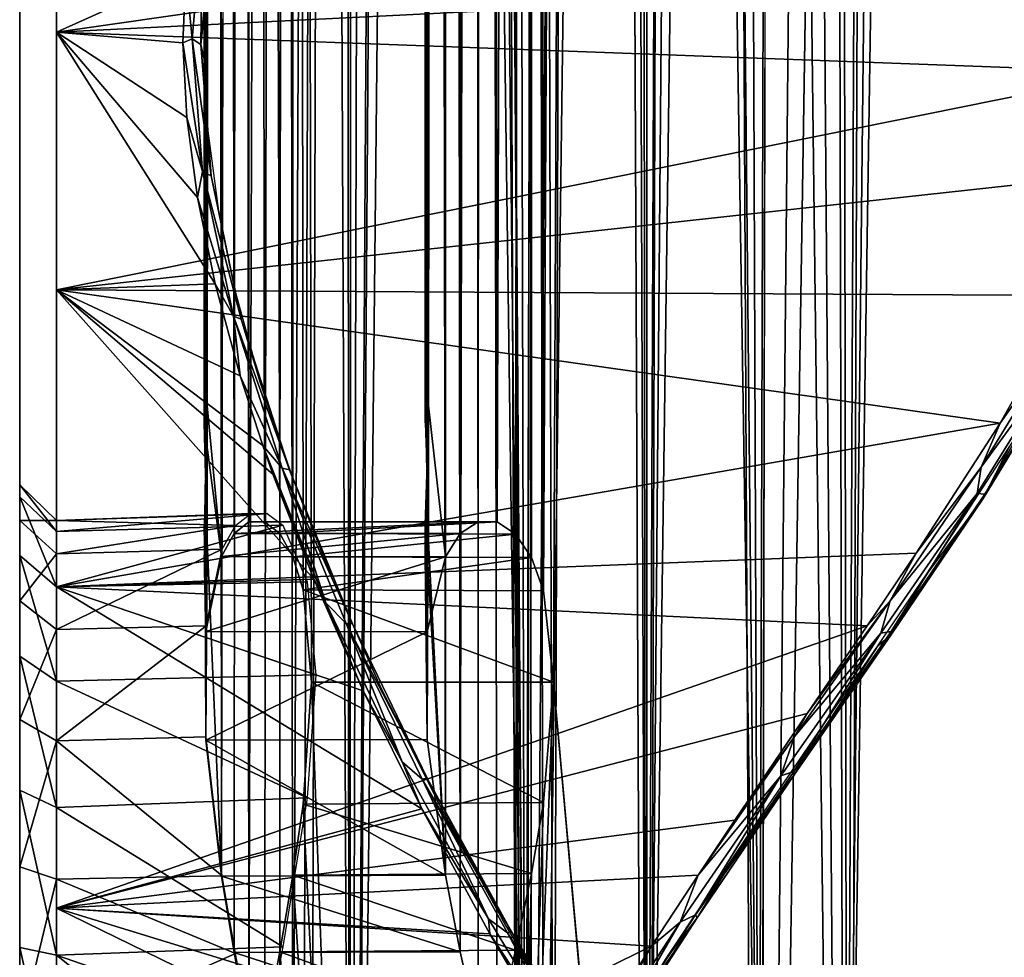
# Model space of a CAD drawing. Header units: millimetres. Extents: x -46 to 100, y -4 to 226.
# Tile 11 of 29: x 57 to 71, y 27 to 39. Entities that reach past the tile are written whole.
import ezdxf

# ---------------------------------------------------------------- set-up
doc = ezdxf.new("R2010")
doc.units = ezdxf.units.MM
doc.header["$LTSCALE"] = 65.185185
for name, color, linetype in [('1', 7, 'CONTINUOUS'), ('2', 7, 'CONTINUOUS'), ('3', 7, 'CONTINUOUS'), ('30', 7, 'CONTINUOUS'), ('33', 7, 'CONTINUOUS'), ('39', 7, 'CONTINUOUS'), ('4', 7, 'CONTINUOUS'), ('40', 7, 'CONTINUOUS'), ('5', 7, 'CONTINUOUS'), ('6', 7, 'CONTINUOUS'), ('7', 7, 'CONTINUOUS'), ('8', 7, 'CONTINUOUS'), ('9', 7, 'CONTINUOUS')]:
    doc.layers.add(name, color=color, linetype=linetype)

msp = doc.modelspace()

# ---------------------------------------------------------------- linework, layer by layer
at = {"layer": '1', "color": 137, "linetype": 'Continuous', "true_color": 0x2c8792}
for points in [[(57.412, 34.954, -7.328), (57.412, 44.438, 1.176), (57.412, 35.123, -8.102), (57.412, 34.954, -7.328)], [(57.412, 35.123, -8.102), (57.412, 44.438, 1.176), (57.412, 34.977, -8.88), (57.412, 35.123, -8.102)], [(57.412, 34.497, -6.682), (57.412, 44.438, 1.176), (57.412, 34.954, -7.328), (57.412, 34.497, -6.682)], [(57.412, 44.438, 1.176), (57.412, 44.155, -3.51), (57.412, 34.977, -8.88), (57.412, 44.438, 1.176)], [(57.412, 43.592, 5.794), (57.412, 44.438, 1.176), (57.412, 32.274, -6.335), (57.412, 43.592, 5.794)], [(57.412, 32.274, -6.335), (57.412, 44.438, 1.176), (57.412, 33.042, -6.142), (57.412, 32.274, -6.335)], [(57.412, 33.042, -6.142), (57.412, 44.438, 1.176), (57.412, 33.824, -6.265), (57.412, 33.042, -6.142)], [(57.412, 33.824, -6.265), (57.412, 44.438, 1.176), (57.412, 34.497, -6.682), (57.412, 33.824, -6.265)], [(57.412, 28.51, -19.155), (57.412, 23.824, -19.438), (57.412, 44.155, -3.51), (57.412, 28.51, -19.155)], [(57.412, 44.155, -3.51), (57.412, 23.824, -19.438), (57.412, 34.54, -9.54), (57.412, 44.155, -3.51)], [(57.412, 42.758, -7.992), (57.412, 28.51, -19.155), (57.412, 44.155, -3.51), (57.412, 42.758, -7.992)], [(57.412, 34.977, -8.88), (57.412, 44.155, -3.51), (57.412, 34.54, -9.54), (57.412, 34.977, -8.88)], [(57.412, 19.206, -18.592), (57.412, 43.592, 5.794), (57.412, 31.724, -6.724), (57.412, 19.206, -18.592)], [(57.412, 43.592, 5.794), (57.412, 19.206, -18.592), (57.412, 29.794, -6.404), (57.412, 43.592, 5.794)], [(57.412, 41.665, 10.075), (57.412, 43.592, 5.794), (57.412, 32.98, -0.571), (57.412, 41.665, 10.075)], [(57.412, 32.98, -0.571), (57.412, 43.592, 5.794), (57.412, 32.496, -2.796), (57.412, 32.98, -0.571)], [(57.412, 32.496, -2.796), (57.412, 43.592, 5.794), (57.412, 31.404, -4.794), (57.412, 32.496, -2.796)], [(57.412, 31.404, -4.794), (57.412, 43.592, 5.794), (57.412, 29.794, -6.404), (57.412, 31.404, -4.794)], [(57.412, 31.724, -6.724), (57.412, 43.592, 5.794), (57.412, 32.274, -6.335), (57.412, 31.724, -6.724)], [(57.412, 32.992, -17.758), (57.412, 28.51, -19.155), (57.412, 42.758, -7.992), (57.412, 32.992, -17.758)], [(57.412, 40.329, -12.01), (57.412, 32.992, -17.758), (57.412, 42.758, -7.992), (57.412, 40.329, -12.01)], [(57.412, 30.657, 5.657), (57.412, 41.665, 10.075), (57.412, 32.021, 3.834), (57.412, 30.657, 5.657)], [(57.412, 32.021, 3.834), (57.412, 41.665, 10.075), (57.412, 32.817, 1.701), (57.412, 32.021, 3.834)], [(57.412, 32.817, 1.701), (57.412, 41.665, 10.075), (57.412, 32.98, -0.571), (57.412, 32.817, 1.701)], [(57.412, 38.77, 13.77), (57.412, 41.665, 10.075), (57.412, 30.657, 5.657), (57.412, 38.77, 13.77)], [(57.412, 37.01, -15.329), (57.412, 32.992, -17.758), (57.412, 40.329, -12.01), (57.412, 37.01, -15.329)], [(57.412, 35.075, 16.665), (57.412, 38.77, 13.77), (57.412, 26.701, 7.817), (57.412, 35.075, 16.665)], [(57.412, 38.77, 13.77), (57.412, 30.657, 5.657), (57.412, 28.834, 7.021), (57.412, 38.77, 13.77)], [(57.412, 26.701, 7.817), (57.412, 38.77, 13.77), (57.412, 28.834, 7.021), (57.412, 26.701, 7.817)], [(57.412, 30.794, 18.592), (57.412, 35.075, 16.665), (57.412, 20.206, 6.404), (57.412, 30.794, 18.592)], [(57.412, 20.206, 6.404), (57.412, 35.075, 16.665), (57.412, 22.204, 7.496), (57.412, 20.206, 6.404)], [(57.412, 22.204, 7.496), (57.412, 35.075, 16.665), (57.412, 24.429, 7.98), (57.412, 22.204, 7.496)], [(57.412, 24.429, 7.98), (57.412, 35.075, 16.665), (57.412, 26.701, 7.817), (57.412, 24.429, 7.98)], [(57.412, 34.54, -9.54), (57.412, 23.824, -19.438), (57.412, 33.88, -9.977), (57.412, 34.54, -9.54)], [(57.412, 33.88, -9.977), (57.412, 23.824, -19.438), (57.412, 33.102, -10.123), (57.412, 33.88, -9.977)], [(57.412, 33.102, -10.123), (57.412, 19.206, -18.592), (57.412, 32.328, -9.954), (57.412, 33.102, -10.123)], [(57.412, 23.824, -19.438), (57.412, 19.206, -18.592), (57.412, 33.102, -10.123), (57.412, 23.824, -19.438)], [(57.412, 32.328, -9.954), (57.412, 19.206, -18.592), (57.412, 31.682, -9.497), (57.412, 32.328, -9.954)], [(57.412, 31.335, -7.274), (57.412, 19.206, -18.592), (57.412, 31.724, -6.724), (57.412, 31.335, -7.274)], [(57.412, 31.682, -9.497), (57.412, 19.206, -18.592), (57.412, 31.265, -8.824), (57.412, 31.682, -9.497)], [(57.412, 19.206, -18.592), (57.412, 31.335, -7.274), (57.412, 31.142, -8.042), (57.412, 19.206, -18.592)], [(57.412, 31.265, -8.824), (57.412, 19.206, -18.592), (57.412, 31.142, -8.042), (57.412, 31.265, -8.824)], [(57.412, 17.56, 9.999), (57.412, 30.794, 18.592), (57.412, 18.233, 9.582), (57.412, 17.56, 9.999)], [(57.412, 18.233, 9.582), (57.412, 30.794, 18.592), (57.412, 18.69, 8.935), (57.412, 18.233, 9.582)], [(57.412, 18.69, 8.935), (57.412, 30.794, 18.592), (57.412, 18.859, 8.162), (57.412, 18.69, 8.935)], [(57.412, 18.859, 8.162), (57.412, 30.794, 18.592), (57.412, 18.714, 7.384), (57.412, 18.859, 8.162)], [(57.412, 18.714, 7.384), (57.412, 30.794, 18.592), (57.412, 18.276, 6.724), (57.412, 18.714, 7.384)], [(57.412, 30.794, 18.592), (57.412, 6.408, -5.794), (57.412, 18.276, 6.724), (57.412, 30.794, 18.592)], [(57.412, 26.176, 19.438), (57.412, 30.794, 18.592), (57.412, 17.56, 9.999), (57.412, 26.176, 19.438)], [(57.412, 6.408, -5.794), (57.412, 30.794, 18.592), (57.412, 20.206, 6.404), (57.412, 6.408, -5.794)], [(57.412, 19.206, -18.592), (57.412, 14.925, -16.665), (57.412, 29.794, -6.404), (57.412, 19.206, -18.592)], [(57.412, 29.794, -6.404), (57.412, 14.925, -16.665), (57.412, 27.796, -7.496), (57.412, 29.794, -6.404)], [(57.412, 27.796, -7.496), (57.412, 14.925, -16.665), (57.412, 25.571, -7.98), (57.412, 27.796, -7.496)]]:
    msp.add_3dface(points, dxfattribs=at)
at = {"layer": '2', "color": 137, "linetype": 'Continuous', "true_color": 0x2c8792}
for points in [[(57.912, 39.124, 14.124), (71.692, 41.102, 10.553), (57.912, 41.912, 10.627), (57.912, 39.124, 14.124)], [(57.912, 41.912, -10.627), (59.666, 39.917, -13.144), (57.912, 39.124, -14.124), (57.912, 41.912, -10.627)], [(72.341, 39.842, 12.207), (71.692, 41.102, 10.553), (57.912, 39.124, 14.124), (72.341, 39.842, 12.207)], [(59.666, 39.917, -13.144), (59.628, 38.979, -14.141), (57.912, 39.124, -14.124), (59.666, 39.917, -13.144)], [(72.539, 38.582, 13.582), (72.341, 39.842, 12.207), (57.912, 39.124, 14.124), (72.539, 38.582, 13.582)], [(59.825, 36.879, -15.933), (60.065, 35.71, -16.726), (57.912, 39.124, -14.124), (59.825, 36.879, -15.933)], [(57.912, 39.124, -14.124), (60.065, 35.71, -16.726), (57.912, 35.627, -16.912), (57.912, 39.124, -14.124)], [(59.681, 37.967, -15.07), (59.825, 36.879, -15.933), (57.912, 39.124, -14.124), (59.681, 37.967, -15.07)], [(59.628, 38.979, -14.141), (59.681, 37.967, -15.07), (57.912, 39.124, -14.124), (59.628, 38.979, -14.141)], [(60.065, 35.71, -16.726), (60.404, 34.46, -17.443), (57.912, 35.627, -16.912), (60.065, 35.71, -16.726)], [(57.912, 35.627, -16.912), (61.403, 31.701, -18.622), (57.912, 31.597, -18.853), (57.912, 35.627, -16.912)], [(60.71, 33.516, -17.905), (60.848, 33.125, -18.078), (57.912, 35.627, -16.912), (60.71, 33.516, -17.905)], [(60.404, 34.46, -17.443), (60.71, 33.516, -17.905), (57.912, 35.627, -16.912), (60.404, 34.46, -17.443)], [(60.848, 33.125, -18.078), (61.403, 31.701, -18.622), (57.912, 35.627, -16.912), (60.848, 33.125, -18.078)], [(61.403, 31.701, -18.622), (62.075, 30.186, -19.063), (57.912, 31.597, -18.853), (61.403, 31.701, -18.622)], [(62.075, 30.186, -19.063), (62.871, 28.581, -19.386), (57.912, 31.597, -18.853), (62.075, 30.186, -19.063)], [(57.912, 31.597, -18.853), (62.871, 28.581, -19.386), (57.912, 27.236, -19.848), (57.912, 31.597, -18.853)], [(62.871, 28.581, -19.386), (63.792, 26.886, -19.575), (57.912, 27.236, -19.848), (62.871, 28.581, -19.386)], [(64.839, 25.107, -19.61), (65.984, 23.288, -19.476), (57.912, 27.236, -19.848), (64.839, 25.107, -19.61)], [(57.912, 27.236, -19.848), (65.984, 23.288, -19.476), (57.912, 22.764, -19.848), (57.912, 27.236, -19.848)], [(63.792, 26.886, -19.575), (64.839, 25.107, -19.61), (57.912, 27.236, -19.848), (63.792, 26.886, -19.575)]]:
    msp.add_3dface(points, dxfattribs=at)
at = {"layer": '3', "color": 137, "linetype": 'Continuous', "true_color": 0x2c8792}
for points in [[(72.539, 38.582, 13.582), (57.912, 39.124, 14.124), (57.912, 35.627, 16.912), (72.539, 38.582, 13.582)], [(72.34, 37.205, 14.844), (72.539, 38.582, 13.582), (57.912, 35.627, 16.912), (72.34, 37.205, 14.844)], [(71.691, 35.551, 16.103), (72.34, 37.205, 14.844), (57.912, 35.627, 16.912), (71.691, 35.551, 16.103)], [(57.912, 31.597, 18.853), (70.719, 33.816, 17.172), (57.912, 35.627, 16.912), (57.912, 31.597, 18.853)], [(70.719, 33.816, 17.172), (71.691, 35.551, 16.103), (57.912, 35.627, 16.912), (70.719, 33.816, 17.172)], [(69.577, 32.052, 18.033), (70.719, 33.816, 17.172), (57.912, 31.597, 18.853), (69.577, 32.052, 18.033)], [(68.912, 31.068, 18.424), (69.577, 32.052, 18.033), (57.912, 31.597, 18.853), (68.912, 31.068, 18.424)], [(57.912, 27.236, 19.848), (68.912, 31.068, 18.424), (57.912, 31.597, 18.853), (57.912, 27.236, 19.848)], [(68.099, 29.878, 18.818), (68.912, 31.068, 18.424), (57.912, 27.236, 19.848), (68.099, 29.878, 18.818)], [(67.116, 28.429, 19.187), (68.099, 29.878, 18.818), (57.912, 27.236, 19.848), (67.116, 28.429, 19.187)], [(66.618, 27.683, 19.332), (67.116, 28.429, 19.187), (57.912, 27.236, 19.848), (66.618, 27.683, 19.332)], [(65.987, 26.717, 19.475), (66.618, 27.683, 19.332), (57.912, 27.236, 19.848), (65.987, 26.717, 19.475)], [(57.912, 22.764, 19.848), (65.987, 26.717, 19.475), (57.912, 27.236, 19.848), (57.912, 22.764, 19.848)], [(64.842, 24.898, 19.61), (65.987, 26.717, 19.475), (57.912, 22.764, 19.848), (64.842, 24.898, 19.61)]]:
    msp.add_3dface(points, dxfattribs=at)
at = {"layer": '30', "linetype": 'Continuous'}
for points in [[(70.333, 201.493, -151.664), (71.235, 22.397, 28.086), (71.373, 203, -152.424), (70.333, 201.493, -151.664)], [(69.353, 200.02, -150.999), (71.235, 22.397, 28.086), (70.333, 201.493, -151.664), (69.353, 200.02, -150.999)], [(67.995, 197.887, -150.172), (71.235, 22.397, 28.086), (69.353, 200.02, -150.999), (67.995, 197.887, -150.172)], [(66.775, 195.861, -149.535), (67.442, 20.713, 26.401), (67.995, 197.887, -150.172), (66.775, 195.861, -149.535)], [(67.442, 20.713, 26.401), (71.235, 22.397, 28.086), (67.995, 197.887, -150.172), (67.442, 20.713, 26.401)], [(65.687, 193.952, -149.071), (67.442, 20.713, 26.401), (66.775, 195.861, -149.535), (65.687, 193.952, -149.071)], [(64.725, 192.165, -148.761), (67.442, 20.713, 26.401), (65.687, 193.952, -149.071), (64.725, 192.165, -148.761)], [(63.882, 190.501, -148.587), (64.276, 18.473, 24.162), (64.725, 192.165, -148.761), (63.882, 190.501, -148.587)], [(64.276, 18.473, 24.162), (67.442, 20.713, 26.401), (64.725, 192.165, -148.761), (64.276, 18.473, 24.162)], [(63.148, 188.956, -148.531), (64.276, 18.473, 24.162), (63.882, 190.501, -148.587), (63.148, 188.956, -148.531)], [(63.081, 188.809, -148.531), (64.276, 18.473, 24.162), (63.148, 188.956, -148.531), (63.081, 188.809, -148.531)], [(62.513, 187.525, -148.577), (64.276, 18.473, 24.162), (63.081, 188.809, -148.531), (62.513, 187.525, -148.577)], [(61.968, 186.202, -148.711), (64.276, 18.473, 24.162), (62.513, 187.525, -148.577), (61.968, 186.202, -148.711)], [(61.112, 183.847, -149.198), (61.893, 15.792, 21.48), (61.968, 186.202, -148.711), (61.112, 183.847, -149.198)], [(61.893, 15.792, 21.48), (64.276, 18.473, 24.162), (61.968, 186.202, -148.711), (61.893, 15.792, 21.48)], [(60.518, 181.828, -149.921), (60.942, 32.318, 1.643), (61.112, 183.847, -149.198), (60.518, 181.828, -149.921)], [(60.942, 32.318, 1.643), (61.121, 32.004, 2.681), (61.112, 183.847, -149.198), (60.942, 32.318, 1.643)], [(61.372, 30.303, 5.303), (61.893, 15.792, 21.48), (61.112, 183.847, -149.198), (61.372, 30.303, 5.303)], [(61.258, 31.554, 3.645), (61.372, 30.303, 5.303), (61.112, 183.847, -149.198), (61.258, 31.554, 3.645)], [(61.121, 32.004, 2.681), (61.258, 31.554, 3.645), (61.112, 183.847, -149.198), (61.121, 32.004, 2.681)], [(60.139, 180.087, -150.837), (60.321, 32.32, -1.633), (60.518, 181.828, -149.921), (60.139, 180.087, -150.837)], [(60.321, 32.32, -1.633), (60.522, 32.48, -0.548), (60.518, 181.828, -149.921), (60.321, 32.32, -1.633)], [(60.522, 32.48, -0.548), (60.736, 32.479, 0.556), (60.518, 181.828, -149.921), (60.522, 32.48, -0.548)], [(60.736, 32.479, 0.556), (60.942, 32.318, 1.643), (60.518, 181.828, -149.921), (60.736, 32.479, 0.556)], [(59.946, 178.573, -151.929), (59.955, 34.051, -7.212), (60.139, 180.087, -150.837), (59.946, 178.573, -151.929)], [(59.955, 34.051, -7.212), (60.149, 32.009, -2.669), (60.139, 180.087, -150.837), (59.955, 34.051, -7.212)], [(60.149, 32.009, -2.669), (60.321, 32.32, -1.633), (60.139, 180.087, -150.837), (60.149, 32.009, -2.669)], [(59.923, 177.252, -153.201), (59.929, 34.424, -8.277), (59.946, 178.573, -151.929), (59.923, 177.252, -153.201)], [(59.929, 34.424, -8.277), (59.947, 34.359, -7.702), (59.946, 178.573, -151.929), (59.929, 34.424, -8.277)], [(59.947, 34.359, -7.702), (59.955, 34.051, -7.212), (59.946, 178.573, -151.929), (59.947, 34.359, -7.702)], [(71.246, 177.328, -177.819), (71.235, -3.086, 2.603), (70.186, 176.561, -176.275), (71.246, 177.328, -177.819)], [(59.914, 34.232, -8.824), (59.929, 34.424, -8.277), (59.923, 177.252, -153.201), (59.914, 34.232, -8.824)], [(59.914, 33.824, -9.232), (59.914, 34.232, -8.824), (59.923, 177.252, -153.201), (59.914, 33.824, -9.232)], [(59.929, 33.277, -9.424), (59.914, 33.824, -9.232), (59.923, 177.252, -153.201), (59.929, 33.277, -9.424)], [(60.072, 176.102, -154.675), (59.929, 33.277, -9.424), (59.923, 177.252, -153.201), (60.072, 176.102, -154.675)], [(70.186, 176.561, -176.275), (67.442, -1.401, 4.287), (69.187, 175.892, -174.766), (70.186, 176.561, -176.275)], [(71.235, -3.086, 2.603), (67.442, -1.401, 4.287), (70.186, 176.561, -176.275), (71.235, -3.086, 2.603)], [(59.947, 32.702, -9.359), (59.929, 33.277, -9.424), (60.072, 176.102, -154.675), (59.947, 32.702, -9.359)], [(59.955, 32.212, -9.051), (59.947, 32.702, -9.359), (60.072, 176.102, -154.675), (59.955, 32.212, -9.051)], [(60.149, 27.669, -7.009), (59.955, 32.212, -9.051), (60.072, 176.102, -154.675), (60.149, 27.669, -7.009)], [(60.409, 175.124, -156.388), (60.149, 27.669, -7.009), (60.072, 176.102, -154.675), (60.409, 175.124, -156.388)], [(69.187, 175.892, -174.766), (67.442, -1.401, 4.287), (67.807, 175.066, -172.582), (69.187, 175.892, -174.766)], [(60.321, 26.633, -7.32), (60.149, 27.669, -7.009), (60.409, 175.124, -156.388), (60.321, 26.633, -7.32)], [(60.522, 25.548, -7.48), (60.321, 26.633, -7.32), (60.409, 175.124, -156.388), (60.522, 25.548, -7.48)], [(60.964, 174.336, -158.385), (60.522, 25.548, -7.48), (60.409, 175.124, -156.388), (60.964, 174.336, -158.385)], [(67.807, 175.066, -172.582), (67.442, -1.401, 4.287), (66.57, 174.439, -170.51), (67.807, 175.066, -172.582)], [(66.57, 174.439, -170.51), (64.276, 0.838, 6.527), (65.472, 173.993, -168.563), (66.57, 174.439, -170.51)], [(67.442, -1.401, 4.287), (64.276, 0.838, 6.527), (66.57, 174.439, -170.51), (67.442, -1.401, 4.287)], [(60.736, 24.444, -7.479), (60.522, 25.548, -7.48), (60.964, 174.336, -158.385), (60.736, 24.444, -7.479)], [(60.942, 23.357, -7.318), (60.736, 24.444, -7.479), (60.964, 174.336, -158.385), (60.942, 23.357, -7.318)], [(61.121, 22.319, -7.004), (60.942, 23.357, -7.318), (60.964, 174.336, -158.385), (61.121, 22.319, -7.004)], [(61.785, 173.781, -160.732), (61.121, 22.319, -7.004), (60.964, 174.336, -158.385), (61.785, 173.781, -160.732)], [(65.472, 173.993, -168.563), (64.276, 0.838, 6.527), (64.508, 173.706, -166.745), (65.472, 173.993, -168.563)], [(61.258, 21.355, -6.554), (61.121, 22.319, -7.004), (61.785, 173.781, -160.732), (61.258, 21.355, -6.554)], [(61.372, 19.697, -5.303), (61.258, 21.355, -6.554), (61.785, 173.781, -160.732), (61.372, 19.697, -5.303)], [(61.893, 3.52, 9.208), (61.372, 19.697, -5.303), (61.785, 173.781, -160.732), (61.893, 3.52, 9.208)], [(62.316, 173.613, -162.058), (61.893, 3.52, 9.208), (61.785, 173.781, -160.732), (62.316, 173.613, -162.058)], [(64.508, 173.706, -166.745), (64.276, 0.838, 6.527), (63.667, 173.56, -165.058), (64.508, 173.706, -166.745)], [(62.94, 173.535, -163.498), (61.893, 3.52, 9.208), (62.316, 173.613, -162.058), (62.94, 173.535, -163.498)], [(63.667, 173.56, -165.058), (61.893, 3.52, 9.208), (63.081, 173.531, -163.808), (63.667, 173.56, -165.058)], [(64.276, 0.838, 6.527), (61.893, 3.52, 9.208), (63.667, 173.56, -165.058), (64.276, 0.838, 6.527)], [(63.081, 173.531, -163.808), (61.893, 3.52, 9.208), (62.94, 173.535, -163.498), (63.081, 173.531, -163.808)], [(59.947, 33.561, -6.905), (60.149, 32.009, -2.669), (59.955, 34.051, -7.212), (59.947, 33.561, -6.905)], [(59.929, 32.986, -6.84), (59.939, 30.988, -4.516), (59.947, 33.561, -6.905), (59.929, 32.986, -6.84)], [(59.939, 30.988, -4.516), (60.149, 32.009, -2.669), (59.947, 33.561, -6.905), (59.939, 30.988, -4.516)], [(59.914, 32.44, -7.031), (59.939, 30.988, -4.516), (59.929, 32.986, -6.84), (59.914, 32.44, -7.031)], [(59.914, 32.031, -7.44), (59.939, 30.988, -4.516), (59.914, 32.44, -7.031), (59.914, 32.031, -7.44)], [(60.149, 27.669, -7.009), (59.939, 29.516, -5.988), (59.955, 32.212, -9.051), (60.149, 27.669, -7.009)], [(59.955, 32.212, -9.051), (59.939, 29.516, -5.988), (59.947, 31.905, -8.561), (59.955, 32.212, -9.051)], [(59.929, 31.84, -7.986), (59.939, 30.988, -4.516), (59.914, 32.031, -7.44), (59.929, 31.84, -7.986)], [(59.947, 31.905, -8.561), (59.939, 29.516, -5.988), (59.929, 31.84, -7.986), (59.947, 31.905, -8.561)], [(59.939, 29.516, -5.988), (59.939, 30.988, -4.516), (59.929, 31.84, -7.986), (59.939, 29.516, -5.988)], [(61.372, 30.303, 5.303), (61.258, 28.645, 6.554), (61.893, 15.792, 21.48), (61.372, 30.303, 5.303)], [(61.258, 28.645, 6.554), (61.121, 27.681, 7.004), (61.893, 15.792, 21.48), (61.258, 28.645, 6.554)], [(61.121, 27.681, 7.004), (60.942, 26.643, 7.318), (61.893, 15.792, 21.48), (61.121, 27.681, 7.004)], [(60.942, 26.643, 7.318), (60.736, 25.556, 7.479), (61.893, 15.792, 21.48), (60.942, 26.643, 7.318)]]:
    msp.add_3dface(points, dxfattribs=at)
at = {"layer": '33', "linetype": 'Continuous'}
for points in [[(72.012, 20.088, 26.2), (68.639, 18.441, 24.554), (71.431, 199.852, -154.016), (72.012, 20.088, 26.2)], [(71.431, 199.852, -154.016), (68.639, 18.441, 24.554), (70.579, 198.52, -153.426), (71.431, 199.852, -154.016)], [(70.579, 198.52, -153.426), (68.639, 18.441, 24.554), (69.408, 196.604, -152.7), (70.579, 198.52, -153.426)], [(69.408, 196.604, -152.7), (68.639, 18.441, 24.554), (68.365, 194.797, -152.153), (69.408, 196.604, -152.7)], [(68.365, 194.797, -152.153), (65.921, 16.272, 22.385), (67.443, 193.106, -151.764), (68.365, 194.797, -152.153)], [(68.639, 18.441, 24.554), (65.921, 16.272, 22.385), (68.365, 194.797, -152.153), (68.639, 18.441, 24.554)], [(67.443, 193.106, -151.764), (65.921, 16.272, 22.385), (66.638, 191.535, -151.517), (67.443, 193.106, -151.764)], [(66.638, 191.535, -151.517), (65.921, 16.272, 22.385), (65.938, 190.082, -151.391), (66.638, 191.535, -151.517)], [(65.938, 190.082, -151.391), (65.921, 16.272, 22.385), (65.336, 188.743, -151.372), (65.938, 190.082, -151.391)], [(64.384, 186.375, -151.591), (65.336, 188.743, -151.372), (64.521, 31.543, 3.667), (64.384, 186.375, -151.591)], [(65.336, 188.743, -151.372), (64.656, 30.303, 5.303), (64.521, 31.543, 3.667), (65.336, 188.743, -151.372)], [(65.336, 188.743, -151.372), (65.921, 16.272, 22.385), (64.656, 30.303, 5.303), (65.336, 188.743, -151.372)], [(63.713, 184.372, -152.081), (64.384, 186.375, -151.591), (63.892, 32.479, 0.566), (63.713, 184.372, -152.081)], [(63.892, 32.479, 0.566), (64.384, 186.375, -151.591), (64.142, 32.313, 1.664), (63.892, 32.479, 0.566)], [(64.142, 32.313, 1.664), (64.384, 186.375, -151.591), (64.358, 31.995, 2.706), (64.142, 32.313, 1.664)], [(64.358, 31.995, 2.706), (64.384, 186.375, -151.591), (64.521, 31.543, 3.667), (64.358, 31.995, 2.706)], [(63.268, 182.672, -152.777), (63.713, 184.372, -152.081), (63.392, 32.318, -1.644), (63.268, 182.672, -152.777)], [(63.392, 32.318, -1.644), (63.713, 184.372, -152.081), (63.634, 32.48, -0.55), (63.392, 32.318, -1.644)], [(63.634, 32.48, -0.55), (63.713, 184.372, -152.081), (63.892, 32.479, 0.566), (63.634, 32.48, -0.55)], [(63.01, 181.217, -153.648), (63.268, 182.672, -152.777), (63.189, 32.003, -2.684), (63.01, 181.217, -153.648)], [(63.189, 32.003, -2.684), (63.268, 182.672, -152.777), (63.392, 32.318, -1.644), (63.189, 32.003, -2.684)], [(62.913, 179.962, -154.686), (63.01, 181.217, -153.648), (62.915, 34.232, -8.824), (62.913, 179.962, -154.686)], [(62.915, 34.232, -8.824), (63.01, 181.217, -153.648), (62.932, 34.424, -8.277), (62.915, 34.232, -8.824)], [(62.932, 34.424, -8.277), (63.01, 181.217, -153.648), (62.953, 34.359, -7.702), (62.932, 34.424, -8.277)], [(62.953, 34.359, -7.702), (63.01, 181.217, -153.648), (62.962, 34.051, -7.212), (62.953, 34.359, -7.702)], [(63.01, 181.217, -153.648), (63.189, 32.003, -2.684), (62.962, 34.051, -7.212), (63.01, 181.217, -153.648)], [(62.915, 33.824, -9.232), (62.913, 179.962, -154.686), (62.915, 34.232, -8.824), (62.915, 33.824, -9.232)], [(62.932, 33.277, -9.424), (62.913, 179.962, -154.686), (62.915, 33.824, -9.232), (62.932, 33.277, -9.424)], [(62.953, 32.702, -9.359), (62.913, 179.962, -154.686), (62.932, 33.277, -9.424), (62.953, 32.702, -9.359)], [(62.962, 32.212, -9.051), (62.913, 179.962, -154.686), (62.953, 32.702, -9.359), (62.962, 32.212, -9.051)], [(62.973, 178.879, -155.904), (62.913, 179.962, -154.686), (62.962, 32.212, -9.051), (62.973, 178.879, -155.904)], [(70.443, 178.337, -173.304), (72.012, -1.2, 4.912), (71.31, 178.929, -174.666), (70.443, 178.337, -173.304)], [(63.189, 27.684, -7.003), (62.973, 178.879, -155.904), (62.962, 32.212, -9.051), (63.189, 27.684, -7.003)], [(63.196, 177.957, -157.329), (62.973, 178.879, -155.904), (63.189, 27.684, -7.003), (63.196, 177.957, -157.329)], [(69.255, 177.614, -171.345), (72.012, -1.2, 4.912), (70.443, 178.337, -173.304), (69.255, 177.614, -171.345)], [(63.392, 26.644, -7.318), (63.196, 177.957, -157.329), (63.189, 27.684, -7.003), (63.392, 26.644, -7.318)], [(63.606, 177.206, -159.005), (63.196, 177.957, -157.329), (63.392, 26.644, -7.318), (63.606, 177.206, -159.005)], [(68.199, 177.076, -169.501), (68.639, 0.446, 6.559), (69.255, 177.614, -171.345), (68.199, 177.076, -169.501)], [(68.639, 0.446, 6.559), (72.012, -1.2, 4.912), (69.255, 177.614, -171.345), (68.639, 0.446, 6.559)], [(63.634, 25.55, -7.48), (63.606, 177.206, -159.005), (63.392, 26.644, -7.318), (63.634, 25.55, -7.48)], [(64.246, 176.66, -160.996), (63.606, 177.206, -159.005), (64.142, 23.336, -7.313), (64.246, 176.66, -160.996)], [(63.892, 24.434, -7.479), (63.606, 177.206, -159.005), (63.634, 25.55, -7.48), (63.892, 24.434, -7.479)], [(64.142, 23.336, -7.313), (63.606, 177.206, -159.005), (63.892, 24.434, -7.479), (64.142, 23.336, -7.313)], [(67.272, 176.704, -167.78), (68.639, 0.446, 6.559), (68.199, 177.076, -169.501), (67.272, 176.704, -167.78)], [(64.358, 22.294, -6.995), (64.246, 176.66, -160.996), (64.142, 23.336, -7.313), (64.358, 22.294, -6.995)], [(64.521, 21.333, -6.543), (64.246, 176.66, -160.996), (64.358, 22.294, -6.995), (64.521, 21.333, -6.543)], [(64.656, 19.697, -5.303), (64.246, 176.66, -160.996), (64.521, 21.333, -6.543), (64.656, 19.697, -5.303)], [(65.175, 176.384, -163.367), (64.246, 176.66, -160.996), (64.656, 19.697, -5.303), (65.175, 176.384, -163.367)], [(66.465, 176.477, -166.186), (68.639, 0.446, 6.559), (67.272, 176.704, -167.78), (66.465, 176.477, -166.186)], [(65.921, 2.615, 8.728), (65.175, 176.384, -163.367), (64.656, 19.697, -5.303), (65.921, 2.615, 8.728)], [(65.175, 176.384, -163.367), (65.921, 2.615, 8.728), (65.769, 176.376, -164.717), (65.175, 176.384, -163.367)], [(65.769, 176.376, -164.717), (65.921, 2.615, 8.728), (66.465, 176.477, -166.186), (65.769, 176.376, -164.717)], [(65.921, 2.615, 8.728), (68.639, 0.446, 6.559), (66.465, 176.477, -166.186), (65.921, 2.615, 8.728)], [(62.962, 34.051, -7.212), (62.944, 30.983, -4.523), (62.953, 33.561, -6.905), (62.962, 34.051, -7.212)], [(63.189, 32.003, -2.684), (62.944, 30.983, -4.523), (62.962, 34.051, -7.212), (63.189, 32.003, -2.684)], [(62.953, 33.561, -6.905), (62.944, 30.983, -4.523), (62.932, 32.986, -6.84), (62.953, 33.561, -6.905)], [(62.932, 32.986, -6.84), (62.944, 29.523, -5.983), (62.915, 32.44, -7.031), (62.932, 32.986, -6.84)], [(62.944, 30.983, -4.523), (62.944, 29.523, -5.983), (62.932, 32.986, -6.84), (62.944, 30.983, -4.523)], [(62.915, 32.44, -7.031), (62.944, 29.523, -5.983), (62.915, 32.031, -7.44), (62.915, 32.44, -7.031)], [(63.189, 27.684, -7.003), (62.962, 32.212, -9.051), (62.953, 31.905, -8.561), (63.189, 27.684, -7.003)], [(62.915, 32.031, -7.44), (62.944, 29.523, -5.983), (62.932, 31.84, -7.986), (62.915, 32.031, -7.44)], [(62.932, 31.84, -7.986), (62.944, 29.523, -5.983), (62.953, 31.905, -8.561), (62.932, 31.84, -7.986)], [(62.944, 29.523, -5.983), (63.189, 27.684, -7.003), (62.953, 31.905, -8.561), (62.944, 29.523, -5.983)], [(64.656, 30.303, 5.303), (64.017, 13.706, 19.819), (64.521, 28.667, 6.543), (64.656, 30.303, 5.303)], [(65.921, 16.272, 22.385), (64.017, 13.706, 19.819), (64.656, 30.303, 5.303), (65.921, 16.272, 22.385)], [(64.521, 28.667, 6.543), (64.017, 13.706, 19.819), (64.358, 27.706, 6.995), (64.521, 28.667, 6.543)], [(64.358, 27.706, 6.995), (64.017, 13.706, 19.819), (64.142, 26.664, 7.313), (64.358, 27.706, 6.995)], [(64.142, 26.664, 7.313), (64.017, 13.706, 19.819), (63.892, 25.566, 7.479), (64.142, 26.664, 7.313)]]:
    msp.add_3dface(points, dxfattribs=at)
at = {"layer": '39', "linetype": 'Continuous'}
for points in [[(60.321, 32.32, -1.633), (63.392, 32.318, -1.644), (63.634, 32.48, -0.55), (60.321, 32.32, -1.633)], [(60.522, 32.48, -0.548), (60.321, 32.32, -1.633), (63.634, 32.48, -0.55), (60.522, 32.48, -0.548)], [(60.522, 32.48, -0.548), (63.634, 32.48, -0.55), (63.892, 32.479, 0.566), (60.522, 32.48, -0.548)], [(60.736, 32.479, 0.556), (60.522, 32.48, -0.548), (63.892, 32.479, 0.566), (60.736, 32.479, 0.556)], [(60.942, 32.318, 1.643), (60.736, 32.479, 0.556), (63.892, 32.479, 0.566), (60.942, 32.318, 1.643)], [(60.942, 32.318, 1.643), (63.892, 32.479, 0.566), (64.142, 32.313, 1.664), (60.942, 32.318, 1.643)], [(60.321, 32.32, -1.633), (60.149, 32.009, -2.669), (63.392, 32.318, -1.644), (60.321, 32.32, -1.633)], [(60.149, 32.009, -2.669), (63.189, 32.003, -2.684), (63.392, 32.318, -1.644), (60.149, 32.009, -2.669)], [(61.121, 32.004, 2.681), (60.942, 32.318, 1.643), (64.142, 32.313, 1.664), (61.121, 32.004, 2.681)], [(61.121, 32.004, 2.681), (64.142, 32.313, 1.664), (64.358, 31.995, 2.706), (61.121, 32.004, 2.681)], [(60.149, 32.009, -2.669), (59.939, 30.988, -4.516), (63.189, 32.003, -2.684), (60.149, 32.009, -2.669)], [(59.939, 30.988, -4.516), (62.944, 30.983, -4.523), (63.189, 32.003, -2.684), (59.939, 30.988, -4.516)], [(61.258, 31.554, 3.645), (61.121, 32.004, 2.681), (64.358, 31.995, 2.706), (61.258, 31.554, 3.645)], [(61.258, 31.554, 3.645), (64.358, 31.995, 2.706), (64.521, 31.543, 3.667), (61.258, 31.554, 3.645)], [(64.656, 30.303, 5.303), (61.258, 31.554, 3.645), (64.521, 31.543, 3.667), (64.656, 30.303, 5.303)], [(61.372, 30.303, 5.303), (61.258, 31.554, 3.645), (64.656, 30.303, 5.303), (61.372, 30.303, 5.303)], [(59.939, 30.988, -4.516), (59.939, 29.516, -5.988), (62.944, 30.983, -4.523), (59.939, 30.988, -4.516)], [(59.939, 29.516, -5.988), (62.944, 29.523, -5.983), (62.944, 30.983, -4.523), (59.939, 29.516, -5.988)], [(59.939, 29.516, -5.988), (63.189, 27.684, -7.003), (62.944, 29.523, -5.983), (59.939, 29.516, -5.988)], [(59.939, 29.516, -5.988), (60.149, 27.669, -7.009), (63.189, 27.684, -7.003), (59.939, 29.516, -5.988)], [(60.149, 27.669, -7.009), (63.392, 26.644, -7.318), (63.189, 27.684, -7.003), (60.149, 27.669, -7.009)], [(60.149, 27.669, -7.009), (60.321, 26.633, -7.32), (63.392, 26.644, -7.318), (60.149, 27.669, -7.009)], [(60.321, 26.633, -7.32), (63.634, 25.55, -7.48), (63.392, 26.644, -7.318), (60.321, 26.633, -7.32)], [(60.321, 26.633, -7.32), (60.522, 25.548, -7.48), (63.634, 25.55, -7.48), (60.321, 26.633, -7.32)]]:
    msp.add_3dface(points, dxfattribs=at)
at = {"layer": '4', "color": 137, "linetype": 'Continuous', "true_color": 0x2c8792}
for points in [[(59.752, 39.036, -14.036), (59.666, 39.917, -13.144), (59.895, 40.621, -12.232), (59.752, 39.036, -14.036)], [(59.752, 39.036, -14.036), (59.895, 40.621, -12.232), (59.869, 38.958, -13.958), (59.752, 39.036, -14.036)], [(59.869, 38.958, -13.958), (59.895, 40.621, -12.232), (60.01, 40.524, -12.174), (59.869, 38.958, -13.958)], [(59.869, 38.958, -13.958), (60.01, 40.524, -12.174), (59.949, 39.68, -12.959), (59.869, 38.958, -13.958)], [(59.628, 38.979, -14.141), (59.666, 39.917, -13.144), (59.752, 39.036, -14.036), (59.628, 38.979, -14.141)], [(59.913, 38.77, -13.926), (59.869, 38.958, -13.958), (59.949, 39.68, -12.959), (59.913, 38.77, -13.926)], [(59.895, 37.232, -15.621), (59.628, 38.979, -14.141), (59.752, 39.036, -14.036), (59.895, 37.232, -15.621)], [(59.895, 37.232, -15.621), (59.752, 39.036, -14.036), (60.01, 37.174, -15.524), (59.895, 37.232, -15.621)], [(60.01, 37.174, -15.524), (59.752, 39.036, -14.036), (59.869, 38.958, -13.958), (60.01, 37.174, -15.524)], [(59.681, 37.967, -15.07), (59.628, 38.979, -14.141), (59.895, 37.232, -15.621), (59.681, 37.967, -15.07)], [(59.964, 37.787, -14.828), (59.869, 38.958, -13.958), (59.913, 38.77, -13.926), (59.964, 37.787, -14.828)], [(60.01, 37.174, -15.524), (59.869, 38.958, -13.958), (59.964, 37.787, -14.828), (60.01, 37.174, -15.524)], [(59.825, 36.879, -15.933), (59.681, 37.967, -15.07), (59.895, 37.232, -15.621), (59.825, 36.879, -15.933)], [(60.107, 36.729, -15.663), (60.01, 37.174, -15.524), (59.964, 37.787, -14.828), (60.107, 36.729, -15.663)], [(60.313, 35.268, -16.945), (59.825, 36.879, -15.933), (59.895, 37.232, -15.621), (60.313, 35.268, -16.945)], [(60.313, 35.268, -16.945), (59.895, 37.232, -15.621), (60.42, 35.23, -16.831), (60.313, 35.268, -16.945)], [(60.42, 35.23, -16.831), (59.895, 37.232, -15.621), (60.01, 37.174, -15.524), (60.42, 35.23, -16.831)], [(60.42, 35.23, -16.831), (60.01, 37.174, -15.524), (60.343, 35.593, -16.43), (60.42, 35.23, -16.831)], [(60.343, 35.593, -16.43), (60.01, 37.174, -15.524), (60.107, 36.729, -15.663), (60.343, 35.593, -16.43)], [(60.065, 35.71, -16.726), (59.825, 36.879, -15.933), (60.313, 35.268, -16.945), (60.065, 35.71, -16.726)], [(60.404, 34.46, -17.443), (60.065, 35.71, -16.726), (60.313, 35.268, -16.945), (60.404, 34.46, -17.443)], [(60.677, 34.375, -17.122), (60.42, 35.23, -16.831), (60.343, 35.593, -16.43), (60.677, 34.375, -17.122)], [(60.975, 33.205, -17.985), (60.313, 35.268, -16.945), (61.072, 33.186, -17.858), (60.975, 33.205, -17.985)], [(61.072, 33.186, -17.858), (60.313, 35.268, -16.945), (60.42, 35.23, -16.831), (61.072, 33.186, -17.858)], [(60.975, 33.205, -17.985), (60.404, 34.46, -17.443), (60.313, 35.268, -16.945), (60.975, 33.205, -17.985)], [(61.072, 33.186, -17.858), (60.42, 35.23, -16.831), (60.677, 34.375, -17.122), (61.072, 33.186, -17.858)], [(60.71, 33.516, -17.905), (60.404, 34.46, -17.443), (60.975, 33.205, -17.985), (60.71, 33.516, -17.905)], [(61.114, 33.074, -17.732), (61.072, 33.186, -17.858), (60.677, 34.375, -17.122), (61.114, 33.074, -17.732)], [(61.566, 31.377, -18.725), (60.71, 33.516, -17.905), (60.975, 33.205, -17.985), (61.566, 31.377, -18.725)], [(60.848, 33.125, -18.078), (60.71, 33.516, -17.905), (61.566, 31.377, -18.725), (60.848, 33.125, -18.078)], [(61.842, 31.098, -18.742), (60.975, 33.205, -17.985), (61.927, 31.095, -18.604), (61.842, 31.098, -18.742)], [(61.927, 31.095, -18.604), (60.975, 33.205, -17.985), (61.072, 33.186, -17.858), (61.927, 31.095, -18.604)], [(61.842, 31.098, -18.742), (61.566, 31.377, -18.725), (60.975, 33.205, -17.985), (61.842, 31.098, -18.742)], [(61.927, 31.095, -18.604), (61.072, 33.186, -17.858), (61.661, 31.686, -18.253), (61.927, 31.095, -18.604)], [(61.661, 31.686, -18.253), (61.072, 33.186, -17.858), (61.114, 33.074, -17.732), (61.661, 31.686, -18.253)], [(61.403, 31.701, -18.622), (60.848, 33.125, -18.078), (61.566, 31.377, -18.725), (61.403, 31.701, -18.622)], [(62.075, 30.186, -19.063), (61.403, 31.701, -18.622), (61.566, 31.377, -18.725), (62.075, 30.186, -19.063)], [(62.324, 30.209, -18.673), (61.927, 31.095, -18.604), (61.661, 31.686, -18.253), (62.324, 30.209, -18.673)], [(62.602, 29.221, -19.266), (61.566, 31.377, -18.725), (61.842, 31.098, -18.742), (62.602, 29.221, -19.266)], [(62.075, 30.186, -19.063), (61.566, 31.377, -18.725), (62.602, 29.221, -19.266), (62.075, 30.186, -19.063)], [(62.943, 28.998, -19.082), (61.842, 31.098, -18.742), (61.927, 31.095, -18.604), (62.943, 28.998, -19.082)], [(62.874, 28.987, -19.227), (61.842, 31.098, -18.742), (62.943, 28.998, -19.082), (62.874, 28.987, -19.227)], [(62.874, 28.987, -19.227), (62.602, 29.221, -19.266), (61.842, 31.098, -18.742), (62.874, 28.987, -19.227)], [(62.943, 28.998, -19.082), (61.927, 31.095, -18.604), (62.324, 30.209, -18.673), (62.943, 28.998, -19.082)], [(63.107, 28.641, -18.976), (62.943, 28.998, -19.082), (62.324, 30.209, -18.673), (63.107, 28.641, -18.976)], [(62.871, 28.581, -19.386), (62.075, 30.186, -19.063), (62.602, 29.221, -19.266), (62.871, 28.581, -19.386)], [(63.773, 27.088, -19.543), (62.602, 29.221, -19.266), (62.874, 28.987, -19.227), (63.773, 27.088, -19.543)], [(62.871, 28.581, -19.386), (62.602, 29.221, -19.266), (63.773, 27.088, -19.543), (62.871, 28.581, -19.386)], [(64.084, 26.922, -19.311), (62.874, 28.987, -19.227), (62.943, 28.998, -19.082), (64.084, 26.922, -19.311)], [(64.015, 26.986, -19.148), (62.943, 28.998, -19.082), (63.107, 28.641, -18.976), (64.015, 26.986, -19.148)], [(64.084, 26.922, -19.311), (62.943, 28.998, -19.082), (64.015, 26.986, -19.148), (64.084, 26.922, -19.311)], [(64.03, 26.9, -19.461), (62.874, 28.987, -19.227), (64.084, 26.922, -19.311), (64.03, 26.9, -19.461)], [(64.03, 26.9, -19.461), (63.773, 27.088, -19.543), (62.874, 28.987, -19.227), (64.03, 26.9, -19.461)], [(63.792, 26.886, -19.575), (62.871, 28.581, -19.386), (63.773, 27.088, -19.543), (63.792, 26.886, -19.575)], [(65.042, 24.996, -19.577), (63.773, 27.088, -19.543), (64.03, 26.9, -19.461), (65.042, 24.996, -19.577)], [(63.792, 26.886, -19.575), (63.773, 27.088, -19.543), (65.042, 24.996, -19.577), (63.792, 26.886, -19.575)], [(64.839, 25.107, -19.61), (63.792, 26.886, -19.575), (65.042, 24.996, -19.577), (64.839, 25.107, -19.61)], [(65.047, 25.247, -19.169), (64.084, 26.922, -19.311), (64.015, 26.986, -19.148), (65.047, 25.247, -19.169)], [(65.315, 24.884, -19.308), (64.03, 26.9, -19.461), (64.084, 26.922, -19.311), (65.315, 24.884, -19.308)], [(65.276, 24.853, -19.462), (64.03, 26.9, -19.461), (65.315, 24.884, -19.308), (65.276, 24.853, -19.462)], [(65.276, 24.853, -19.462), (65.042, 24.996, -19.577), (64.03, 26.9, -19.461), (65.276, 24.853, -19.462)], [(65.315, 24.884, -19.308), (64.084, 26.922, -19.311), (65.047, 25.247, -19.169), (65.315, 24.884, -19.308)]]:
    msp.add_3dface(points, dxfattribs=at)
at = {"layer": '40', "linetype": 'Continuous'}
for points in [[(61.258, 28.645, 6.554), (61.372, 30.303, 5.303), (64.521, 28.667, 6.543), (61.258, 28.645, 6.554)], [(61.372, 30.303, 5.303), (64.656, 30.303, 5.303), (64.521, 28.667, 6.543), (61.372, 30.303, 5.303)], [(61.121, 27.681, 7.004), (61.258, 28.645, 6.554), (64.358, 27.706, 6.995), (61.121, 27.681, 7.004)], [(61.258, 28.645, 6.554), (64.521, 28.667, 6.543), (64.358, 27.706, 6.995), (61.258, 28.645, 6.554)], [(60.942, 26.643, 7.318), (61.121, 27.681, 7.004), (64.142, 26.664, 7.313), (60.942, 26.643, 7.318)], [(61.121, 27.681, 7.004), (64.358, 27.706, 6.995), (64.142, 26.664, 7.313), (61.121, 27.681, 7.004)], [(60.736, 25.556, 7.479), (60.942, 26.643, 7.318), (63.892, 25.566, 7.479), (60.736, 25.556, 7.479)], [(60.942, 26.643, 7.318), (64.142, 26.664, 7.313), (63.892, 25.566, 7.479), (60.942, 26.643, 7.318)]]:
    msp.add_3dface(points, dxfattribs=at)
at = {"layer": '5', "color": 137, "linetype": 'Continuous', "true_color": 0x2c8792}
for points in [[(71.691, 35.551, 16.103), (70.719, 33.816, 17.172), (71.56, 35.013, 16.419), (71.691, 35.551, 16.103)], [(70.462, 33.219, 17.462), (71.573, 34.744, 16.46), (71.56, 35.013, 16.419), (70.462, 33.219, 17.462)], [(70.719, 33.816, 17.172), (70.462, 33.219, 17.462), (71.56, 35.013, 16.419), (70.719, 33.816, 17.172)], [(71.573, 34.744, 16.46), (70.405, 32.865, 17.531), (70.51, 32.854, 17.368), (71.573, 34.744, 16.46)], [(70.405, 32.865, 17.531), (71.573, 34.744, 16.46), (70.462, 33.219, 17.462), (70.405, 32.865, 17.531)], [(71.642, 34.7, 16.303), (71.573, 34.744, 16.46), (70.51, 32.854, 17.368), (71.642, 34.7, 16.303)], [(71.603, 34.632, 16.163), (70.51, 32.854, 17.368), (70.486, 32.796, 17.22), (71.603, 34.632, 16.163)], [(71.603, 34.632, 16.163), (70.486, 32.796, 17.22), (70.839, 33.49, 16.716), (71.603, 34.632, 16.163)], [(71.642, 34.7, 16.303), (70.51, 32.854, 17.368), (71.603, 34.632, 16.163), (71.642, 34.7, 16.303)], [(70.719, 33.816, 17.172), (69.577, 32.052, 18.033), (70.462, 33.219, 17.462), (70.719, 33.816, 17.172)], [(70.839, 33.49, 16.716), (70.486, 32.796, 17.22), (69.715, 31.76, 17.571), (70.839, 33.49, 16.716)], [(69.224, 31.408, 18.283), (70.405, 32.865, 17.531), (70.462, 33.219, 17.462), (69.224, 31.408, 18.283)], [(69.577, 32.052, 18.033), (69.224, 31.408, 18.283), (70.462, 33.219, 17.462), (69.577, 32.052, 18.033)], [(69.1, 30.967, 18.363), (70.405, 32.865, 17.531), (69.224, 31.408, 18.283), (69.1, 30.967, 18.363)], [(70.405, 32.865, 17.531), (69.1, 30.967, 18.363), (69.241, 30.99, 18.201), (70.405, 32.865, 17.531)], [(70.486, 32.796, 17.22), (69.241, 30.99, 18.201), (69.233, 30.939, 18.048), (70.486, 32.796, 17.22)], [(70.486, 32.796, 17.22), (69.233, 30.939, 18.048), (69.715, 31.76, 17.571), (70.486, 32.796, 17.22)], [(70.51, 32.854, 17.368), (70.405, 32.865, 17.531), (69.241, 30.99, 18.201), (70.51, 32.854, 17.368)], [(70.51, 32.854, 17.368), (69.241, 30.99, 18.201), (70.486, 32.796, 17.22), (70.51, 32.854, 17.368)], [(69.577, 32.052, 18.033), (68.912, 31.068, 18.424), (69.224, 31.408, 18.283), (69.577, 32.052, 18.033)], [(69.715, 31.76, 17.571), (69.233, 30.939, 18.048), (69.059, 30.796, 17.961), (69.715, 31.76, 17.571)], [(67.925, 29.563, 18.904), (69.1, 30.967, 18.363), (69.224, 31.408, 18.283), (67.925, 29.563, 18.904)], [(68.099, 29.878, 18.818), (67.925, 29.563, 18.904), (69.224, 31.408, 18.283), (68.099, 29.878, 18.818)], [(68.912, 31.068, 18.424), (68.099, 29.878, 18.818), (69.224, 31.408, 18.283), (68.912, 31.068, 18.424)], [(67.74, 29.03, 18.978), (69.1, 30.967, 18.363), (67.925, 29.563, 18.904), (67.74, 29.03, 18.978)], [(69.1, 30.967, 18.363), (67.74, 29.03, 18.978), (67.916, 29.091, 18.824), (69.1, 30.967, 18.363)], [(69.241, 30.99, 18.201), (67.916, 29.091, 18.824), (69.233, 30.939, 18.048), (69.241, 30.99, 18.201)], [(69.241, 30.99, 18.201), (69.1, 30.967, 18.363), (67.916, 29.091, 18.824), (69.241, 30.99, 18.201)], [(69.233, 30.939, 18.048), (67.916, 29.091, 18.824), (67.923, 29.045, 18.67), (69.233, 30.939, 18.048)], [(69.233, 30.939, 18.048), (67.923, 29.045, 18.67), (69.059, 30.796, 17.961), (69.233, 30.939, 18.048)], [(69.059, 30.796, 17.961), (67.923, 29.045, 18.67), (68.258, 29.631, 18.355), (69.059, 30.796, 17.961)], [(68.099, 29.878, 18.818), (67.116, 28.429, 19.187), (67.925, 29.563, 18.904), (68.099, 29.878, 18.818)], [(66.618, 27.683, 19.332), (67.74, 29.03, 18.978), (67.925, 29.563, 18.904), (66.618, 27.683, 19.332)], [(67.116, 28.429, 19.187), (66.618, 27.683, 19.332), (67.925, 29.563, 18.904), (67.116, 28.429, 19.187)], [(68.258, 29.631, 18.355), (67.923, 29.045, 18.67), (67.29, 28.212, 18.728), (68.258, 29.631, 18.355)], [(67.74, 29.03, 18.978), (66.375, 27.044, 19.384), (66.582, 27.144, 19.246), (67.74, 29.03, 18.978)], [(66.618, 27.683, 19.332), (66.375, 27.044, 19.384), (67.74, 29.03, 18.978), (66.618, 27.683, 19.332)], [(67.916, 29.091, 18.824), (67.74, 29.03, 18.978), (66.582, 27.144, 19.246), (67.916, 29.091, 18.824)], [(67.916, 29.091, 18.824), (66.582, 27.144, 19.246), (67.923, 29.045, 18.67), (67.916, 29.091, 18.824)], [(67.923, 29.045, 18.67), (66.582, 27.144, 19.246), (66.605, 27.105, 19.091), (67.923, 29.045, 18.67)], [(67.923, 29.045, 18.67), (66.605, 27.105, 19.091), (67.29, 28.212, 18.728), (67.923, 29.045, 18.67)], [(67.29, 28.212, 18.728), (66.605, 27.105, 19.091), (66.177, 26.537, 19.022), (67.29, 28.212, 18.728)], [(66.618, 27.683, 19.332), (65.987, 26.717, 19.475), (66.375, 27.044, 19.384), (66.618, 27.683, 19.332)], [(66.582, 27.144, 19.246), (66.375, 27.044, 19.384), (65.276, 25.147, 19.462), (66.582, 27.144, 19.246)], [(66.582, 27.144, 19.246), (65.276, 25.147, 19.462), (66.605, 27.105, 19.091), (66.582, 27.144, 19.246)], [(66.375, 27.044, 19.384), (65.042, 25.004, 19.577), (65.276, 25.147, 19.462), (66.375, 27.044, 19.384)], [(65.987, 26.717, 19.475), (65.042, 25.004, 19.577), (66.375, 27.044, 19.384), (65.987, 26.717, 19.475)], [(66.605, 27.105, 19.091), (65.276, 25.147, 19.462), (65.315, 25.116, 19.308), (66.605, 27.105, 19.091)], [(66.605, 27.105, 19.091), (65.315, 25.116, 19.308), (66.177, 26.537, 19.022), (66.605, 27.105, 19.091)], [(65.987, 26.717, 19.475), (64.842, 24.898, 19.61), (65.042, 25.004, 19.577), (65.987, 26.717, 19.475)]]:
    msp.add_3dface(points, dxfattribs=at)
at = {"layer": '6', "color": 137, "linetype": 'Continuous', "true_color": 0x2c8792}
for points in [[(61.312, 28.732, 6.662), (57.912, 30.316, 5.316), (61.429, 30.402, 5.402), (61.312, 28.732, 6.662)], [(57.912, 28.603, 6.598), (57.912, 30.316, 5.316), (61.312, 28.732, 6.662), (57.912, 28.603, 6.598)], [(60.985, 26.709, 7.431), (57.912, 28.603, 6.598), (61.312, 28.732, 6.662), (60.985, 26.709, 7.431)], [(57.912, 26.598, 7.346), (57.912, 28.603, 6.598), (60.985, 26.709, 7.431), (57.912, 26.598, 7.346)], [(60.771, 25.607, 7.593), (57.912, 26.598, 7.346), (60.985, 26.709, 7.431), (60.771, 25.607, 7.593)], [(60.549, 24.486, 7.592), (57.912, 26.598, 7.346), (60.771, 25.607, 7.593), (60.549, 24.486, 7.592)], [(57.912, 24.464, 7.498), (57.912, 26.598, 7.346), (60.549, 24.486, 7.592), (57.912, 24.464, 7.498)]]:
    msp.add_3dface(points, dxfattribs=at)
at = {"layer": '7', "color": 137, "linetype": 'Continuous', "true_color": 0x2c8792}
for points in [[(60.985, 32.431, 1.709), (57.912, 32.346, 1.598), (60.771, 32.593, 0.607), (60.985, 32.431, 1.709)], [(60.771, 32.593, 0.607), (57.912, 32.498, -0.536), (60.549, 32.592, -0.514), (60.771, 32.593, 0.607)], [(57.912, 32.346, 1.598), (57.912, 32.498, -0.536), (60.771, 32.593, 0.607), (57.912, 32.346, 1.598)], [(60.549, 32.592, -0.514), (57.912, 32.498, -0.536), (60.339, 32.428, -1.618), (60.549, 32.592, -0.514)], [(57.912, 32.498, -0.536), (57.912, 32.043, -2.627), (60.339, 32.428, -1.618), (57.912, 32.498, -0.536)], [(61.312, 31.662, 3.732), (57.912, 31.598, 3.603), (60.985, 32.431, 1.709), (61.312, 31.662, 3.732)], [(57.912, 31.598, 3.603), (57.912, 32.346, 1.598), (60.985, 32.431, 1.709), (57.912, 31.598, 3.603)], [(60.339, 32.428, -1.618), (57.912, 32.043, -2.627), (60.16, 32.109, -2.675), (60.339, 32.428, -1.618)], [(60.16, 32.109, -2.675), (57.912, 31.018, -4.505), (59.941, 31.065, -4.561), (60.16, 32.109, -2.675)], [(57.912, 32.043, -2.627), (57.912, 31.018, -4.505), (60.16, 32.109, -2.675), (57.912, 32.043, -2.627)], [(61.429, 30.402, 5.402), (57.912, 31.598, 3.603), (61.312, 31.662, 3.732), (61.429, 30.402, 5.402)], [(61.429, 30.402, 5.402), (57.912, 30.316, 5.316), (57.912, 31.598, 3.603), (61.429, 30.402, 5.402)], [(59.941, 31.065, -4.561), (57.912, 29.505, -6.018), (59.941, 29.561, -6.065), (59.941, 31.065, -4.561)], [(57.912, 31.018, -4.505), (57.912, 29.505, -6.018), (59.941, 31.065, -4.561), (57.912, 31.018, -4.505)], [(59.941, 29.561, -6.065), (57.912, 29.505, -6.018), (60.16, 27.675, -7.109), (59.941, 29.561, -6.065)], [(57.912, 29.505, -6.018), (57.912, 27.627, -7.043), (60.16, 27.675, -7.109), (57.912, 29.505, -6.018)], [(60.16, 27.675, -7.109), (57.912, 27.627, -7.043), (60.339, 26.618, -7.428), (60.16, 27.675, -7.109)], [(57.912, 27.627, -7.043), (57.912, 25.536, -7.498), (60.339, 26.618, -7.428), (57.912, 27.627, -7.043)], [(60.339, 26.618, -7.428), (57.912, 25.536, -7.498), (60.549, 25.514, -7.592), (60.339, 26.618, -7.428)]]:
    msp.add_3dface(points, dxfattribs=at)
at = {"layer": '8', "color": 137, "linetype": 'Continuous', "true_color": 0x2c8792}
for points in [[(57.412, 32.817, 1.701), (57.412, 32.98, -0.571), (57.912, 32.346, 1.598), (57.412, 32.817, 1.701)], [(57.412, 32.98, -0.571), (57.412, 32.496, -2.796), (57.912, 32.498, -0.536), (57.412, 32.98, -0.571)], [(57.412, 32.98, -0.571), (57.912, 32.498, -0.536), (57.912, 32.346, 1.598), (57.412, 32.98, -0.571)], [(57.412, 32.021, 3.834), (57.412, 32.817, 1.701), (57.912, 31.598, 3.603), (57.412, 32.021, 3.834)], [(57.412, 32.817, 1.701), (57.912, 32.346, 1.598), (57.912, 31.598, 3.603), (57.412, 32.817, 1.701)], [(57.412, 32.496, -2.796), (57.912, 32.043, -2.627), (57.912, 32.498, -0.536), (57.412, 32.496, -2.796)], [(57.412, 32.496, -2.796), (57.412, 31.404, -4.794), (57.912, 32.043, -2.627), (57.412, 32.496, -2.796)], [(57.412, 31.404, -4.794), (57.912, 31.018, -4.505), (57.912, 32.043, -2.627), (57.412, 31.404, -4.794)], [(57.912, 30.316, 5.316), (57.412, 32.021, 3.834), (57.912, 31.598, 3.603), (57.912, 30.316, 5.316)], [(57.412, 30.657, 5.657), (57.412, 32.021, 3.834), (57.912, 30.316, 5.316), (57.412, 30.657, 5.657)], [(57.412, 31.404, -4.794), (57.412, 29.794, -6.404), (57.912, 31.018, -4.505), (57.412, 31.404, -4.794)], [(57.412, 29.794, -6.404), (57.912, 29.505, -6.018), (57.912, 31.018, -4.505), (57.412, 29.794, -6.404)], [(57.412, 29.794, -6.404), (57.412, 27.796, -7.496), (57.912, 29.505, -6.018), (57.412, 29.794, -6.404)], [(57.412, 27.796, -7.496), (57.912, 27.627, -7.043), (57.912, 29.505, -6.018), (57.412, 27.796, -7.496)], [(57.412, 27.796, -7.496), (57.412, 25.571, -7.98), (57.912, 27.627, -7.043), (57.412, 27.796, -7.496)], [(57.412, 25.571, -7.98), (57.912, 25.536, -7.498), (57.912, 27.627, -7.043), (57.412, 25.571, -7.98)]]:
    msp.add_3dface(points, dxfattribs=at)
at = {"layer": '9', "color": 137, "linetype": 'Continuous', "true_color": 0x2c8792}
for points in [[(57.412, 28.834, 7.021), (57.412, 30.657, 5.657), (57.912, 28.603, 6.598), (57.412, 28.834, 7.021)], [(57.412, 30.657, 5.657), (57.912, 30.316, 5.316), (57.912, 28.603, 6.598), (57.412, 30.657, 5.657)], [(57.412, 26.701, 7.817), (57.412, 28.834, 7.021), (57.912, 26.598, 7.346), (57.412, 26.701, 7.817)], [(57.412, 28.834, 7.021), (57.912, 28.603, 6.598), (57.912, 26.598, 7.346), (57.412, 28.834, 7.021)], [(57.412, 24.429, 7.98), (57.412, 26.701, 7.817), (57.912, 24.464, 7.498), (57.412, 24.429, 7.98)], [(57.412, 26.701, 7.817), (57.912, 26.598, 7.346), (57.912, 24.464, 7.498), (57.412, 26.701, 7.817)]]:
    msp.add_3dface(points, dxfattribs=at)

doc.saveas('drawing.dxf')
